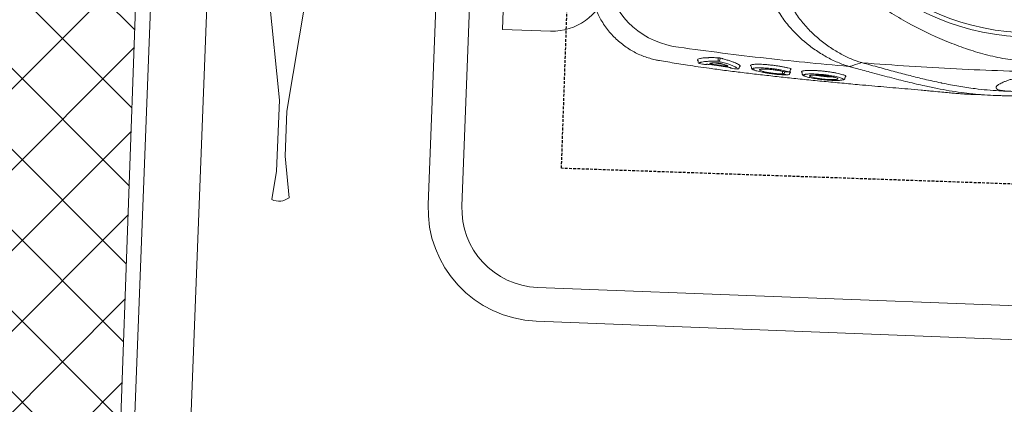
# Model space of a CAD drawing. Header units: millimetres. Extents: x 256680 to 410391, y -77299 to -22623.
# Tile 46 of 241: x 298855 to 299293, y -26628 to -26457. Entities that reach past the tile are written whole.
import ezdxf

# ---------------------------------------------------------------- set-up
doc = ezdxf.new("R2010")
doc.units = ezdxf.units.MM
doc.header["$LTSCALE"] = 2.5
doc.linetypes.add('11aa1PB-bd$0$11aa1PB-af$0$TRATTEGGIATA', pattern=[0.75, 0.5, -0.25])
for name, color, linetype, lineweight in [('CKD Equipments', 252, 'Continuous', 0), ('ELEVATION 1', 143, 'Continuous', 18), ('EQUIPMENT', 210, 'Continuous', 0), ('FURNITURES', 30, 'Continuous', 15), ('HATCH LIGHT', 250, 'Continuous', 0), ('K Equipment', 30, 'Continuous', 9), ('WALL', 132, 'Continuous', 25)]:
    doc.layers.add(name, color=color, linetype=linetype, lineweight=lineweight)
doc.layers.add('FAINTEQUIP', color=253, linetype='Continuous')

# ---------------------------------------------------------------- blocks, each defined once
blk = doc.blocks.new('awreg')
at = {"layer": 'K Equipment'}
for p, q in [((60947.98, 14506.41, -7.42), (61007.42, 14498.14, -7.42)), ((61038.98, 14498.13, -7.42), (61007.42, 14498.14, -7.42)), ((61038.98, 14498.13, -7.42), (61051.76, 14499.75, -7.42)), ((60947.98, 14486.41, -7.42), (61012.25, 14494.67, -7.42)), ((61032.24, 14494.67, -7.42), (61012.25, 14494.67, -7.42)), ((61032.24, 14494.67, -7.42), (61050.63, 14492.12, -7.42)), ((60701.19, 14430.21, -7.42), (61051.19, 14430.24, -7.42)), ((60701.19, 14415.21, -7.42), (61051.19, 14415.24, -7.42)), ((61086.19, 14380.24, -7.42), (61086.22, 13980.24, -7.42)), ((61101.19, 14380.24, -7.42), (61101.22, 13980.24, -7.42))]:
    blk.add_line(p, q, dxfattribs=at)
for centre, radius, start, end in [((61044.83, 14496.91, -7.42), 7.49, 320.4232, 22.6211), ((61051.19, 14380.24, -7.42), 50, 0.004, 90.004), ((61051.19, 14380.24, -7.42), 35, 0.004, 90.004)]:
    blk.add_arc(centre, radius, start, end, dxfattribs=at)
blk = doc.blocks.new('G$C62143A14')
at = {"linetype": 'Continuous', "lineweight": 0}
for p, q in [((49.55, 386.51), (49, 381.81)), ((49.57, 386.5), (49.57, 386.51)), ((48.88, 368.7), (48.87, 368.69)), ((49.39, 369.29), (49.5, 369.31)), ((50.37, 369.67), (50.78, 369.47)), ((49.44, 362.37), (48.95, 357.79)), ((50.85, 360.49), (51.48, 360.49)), ((51.33, 359.64), (50.86, 359.63)), ((47.71, 350.93), (47.62, 350.94)), ((47.68, 350.93), (48.05, 350.9)), ((48.57, 345.63), (48.03, 345.57)), ((45.34, 329.13), (45.33, 329.04)), ((45.95, 328.38), (46.32, 328.34)), ((46.82, 328.73), (46.75, 328.33)), ((46.79, 328.96), (46.78, 328.89)), ((47.41, 328.22), (47.77, 328.17)), ((46.65, 322.92), (46.12, 322.87)), ((44.97, 303.8), (45.36, 303.77)), ((45.65, 303.41), (45.51, 303.55)), ((45.8, 303.47), (45.65, 303.41)), ((49.57, 299.48), (50.21, 302.26))]:
    blk.add_line(p, q, dxfattribs=at)
at = {"linetype": 'Continuous', "lineweight": 0, "flags": 128}
for points in [[(50.36, 301.27), (50.36, 301.27), (50.36, 301.27)], [(51.87, 297.29), (51.12, 299.29), (50.37, 301.26)]]:
    blk.add_lwpolyline(points, dxfattribs=at)
at = {"linetype": 'Continuous', "lineweight": 0}
for radius in [106.93, 105]:
    blk.add_circle((173.18, 226), radius, dxfattribs=at)
for centre, radius, start, end in [((93.4, 375.11), 37.74, 101.688, 171.5562), ((49.57, 368.62), 0.7, 105.1816, 173.5015), ((49.57, 368.62), 0.695, 105.2693, 173.8356), ((49.23, 365.55), 0.7, 173.3804, 218.7703), ((50.81, 359.83), 0.662, 86.742, 152.268), ((50.9, 360.34), 0.71, 196.8739, 266.2326), ((51.31, 359.28), 0.355, 16.969, 86.1806), ((51.49, 360.82), 0.331, 266.795, 332.1856), ((48.04, 354.42), 0.696, 128.4109, 174.5774), ((47.76, 351.62), 0.697, 174.0499, 258.4519), ((46.03, 329.07), 0.7, 182.9235, 263.468), ((46.34, 331.01), 0.662, 90.4906, 162.5797), ((46.36, 331.4), 0.685, 195.9711, 268.143), ((47.48, 328.91), 0.7, 181.8037, 263.5226)]:
    blk.add_arc(centre, radius, start, end, dxfattribs=at)
for points, knots in [([(79.19, 418.13), (79.18, 418.13), (78.27, 417.99), (76.52, 417.53), (73.94, 416.74), (71.43, 415.74), (68.99, 414.57), (66.56, 413.17), (64.18, 411.55), (61.88, 409.7), (59.76, 407.69), (57.83, 405.55), (56.09, 403.3), (54.54, 400.95), (53.19, 398.52), (52.04, 396.03), (51.09, 393.49), (50.34, 390.91), (49.81, 388.58), (49.62, 387.11), (49.54, 386.51)], [0, 0, 0, 0, 0.001134, 0.05921, 0.117416, 0.175724, 0.234114, 0.292568, 0.357035, 0.420781, 0.483687, 0.545808, 0.607185, 0.667848, 0.727816, 0.787098, 0.845698, 0.903609, 0.960817, 1, 1, 1, 1]), ([(48.93, 381.81), (48.6, 379.21), (47.9, 373.59), (47.04, 365.37), (46.3, 357.46), (45.69, 350.42), (45.11, 343.22), (44.57, 335.88), (44.05, 328.44), (43.55, 320.81), (43.08, 313.03), (42.64, 305.12), (42.26, 298.03), (41.95, 291.8), (41.68, 286.4), (41.42, 281.01), (41.15, 275.42), (40.92, 270.71), (40.72, 266.92), (40.56, 263.77), (40.38, 260.45), (40.21, 257.38), (40.08, 254.83), (39.98, 252.7), (39.9, 250.79), (39.84, 248.9), (39.83, 247.83), (39.91, 243.32)], [0, 0, 0, 0, 0.063316, 0.137046, 0.187379, 0.237747, 0.288072, 0.337874, 0.387718, 0.437523, 0.488782, 0.540075, 0.591317, 0.625909, 0.660493, 0.695746, 0.730982, 0.771161, 0.791716, 0.812265, 0.841912, 0.872106, 0.896195, 0.920292, 0.944907, 0.969526, 1, 1, 1, 1]), ([(50.21, 302.26), (50.81, 315.39), (51.6, 328.49), (53.06, 348.08), (53.59, 354.61), (54.76, 367.64), (55.39, 374.15), (56.07, 380.65)], [0, 0, 0, 0, 0.5, 0.5, 0.75, 0.75, 1, 1, 1, 1]), ([(48.88, 368.7), (48.82, 368.23), (48.77, 367.77), (48.72, 367.3), (48.66, 366.75), (48.59, 366.19), (48.53, 365.63)], [0, 0, 0, 0, 0.002, 0.002, 0.002, 0.004411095, 0.004411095, 0.004411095, 0.004411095]), ([(49.6, 367.67), (49.59, 367.74), (49.53, 368), (49.39, 368.32), (49.17, 368.7), (48.97, 368.7), (48.88, 368.7)], [0, 0, 0, 0, 0.074197, 0.28708, 0.641001, 1, 1, 1, 1]), ([(50.1, 369.38), (50.05, 369.37), (49.84, 369.35), (49.64, 369.33), (49.5, 369.31)], [0, 0, 0, 0, 0.205831, 1, 1, 1, 1]), ([(50.22, 360.13), (50.21, 360.96), (50.19, 362.64), (50.06, 364.8), (49.87, 366.58), (49.69, 367.32), (49.6, 367.67)], [0, 0, 0, 0, 0.240852, 0.487107, 0.75984, 1, 1, 1, 1]), ([(50.29, 369.5), (50.29, 369.5), (50.29, 369.5), (50.29, 369.49), (50.28, 369.48), (50.23, 369.43), (50.15, 369.38), (50.1, 369.38), (50.1, 369.38)], [0, 0, 0, 0, 0.014276, 0.209132, 0.380371, 0.579352, 0.841929, 1, 1, 1, 1]), ([(50.29, 369.5), (50.3, 369.54), (50.33, 369.64), (50.35, 369.66), (50.37, 369.67)], [0, 0, 0, 0, 0.370215, 1, 1, 1, 1]), ([(50.78, 369.47), (50.91, 369.23), (51.16, 368.75), (51.45, 367.18), (51.6, 365.66), (51.7, 364.15), (51.76, 362.77), (51.78, 361.37), (51.79, 360.67)], [0, 0, 0, 0, 0.21968, 0.439192, 0.658685, 0.696773, 0.849384, 1, 1, 1, 1]), ([(48.64, 365.54), (48.66, 365.53), (48.67, 365.47), (48.69, 365.36), (48.69, 365.31), (48.69, 365.21), (48.69, 365.15), (48.69, 365.02), (48.69, 364.96), (48.68, 364.81), (48.68, 364.74), (48.66, 364.5), (48.65, 364.33), (48.63, 364.16)], [0, 0, 0, 0, 0.25, 0.25, 0.375, 0.375, 0.5, 0.5, 0.625, 0.625, 0.75, 0.75, 1, 1, 1, 1]), ([(48.84, 362.72), (48.86, 362.83), (48.87, 362.94), (48.9, 363.16), (48.92, 363.26), (48.95, 363.45), (48.97, 363.55), (49.01, 363.71), (49.02, 363.78), (49.08, 363.96), (49.11, 364.04), (49.16, 364.08), (49.17, 364.08), (49.2, 364.05), (49.21, 364.03), (49.21, 363.99)], [0, 0, 0, 0, 0.125, 0.125, 0.25, 0.25, 0.375, 0.375, 0.5, 0.5, 0.75, 0.75, 0.875, 0.875, 1, 1, 1, 1]), ([(49.21, 363.99), (49.25, 363.83), (49.29, 363.65), (49.35, 363.26), (49.38, 363.04), (49.45, 362.33), (49.49, 361.79), (49.52, 361.18)], [0, 0, 0, 0, 0.25, 0.25, 0.5, 0.5, 1, 1, 1, 1]), ([(48.01, 352.76), (48.15, 353.07), (48.49, 353.78), (49.05, 355.5), (49.64, 357.64), (50.03, 359.3), (50.22, 360.13)], [0, 0, 0, 0, 0.220226, 0.504612, 0.749666, 1, 1, 1, 1]), ([(48.27, 357.44), (48.32, 357.9), (48.37, 358.37), (48.42, 358.83), (48.56, 360.13), (48.7, 361.42), (48.84, 362.72)], [0, 0, 0, 0, 0.002, 0.002, 0.002, 0.00758254, 0.00758254, 0.00758254, 0.00758254]), ([(51.65, 359.39), (51.61, 359.21), (51.57, 359.04), (51.49, 358.69), (51.37, 358.18), (51.25, 357.69), (51.02, 356.75), (50.86, 356.15), (50.56, 355.04), (50.4, 354.53), (50.1, 353.57), (49.95, 353.14), (49.52, 351.99), (49.25, 351.42), (48.94, 350.94), (48.88, 350.86), (48.76, 350.72), (48.7, 350.66), (48.53, 350.54), (48.43, 350.5), (48.33, 350.52)], [0, 0, 0, 0, 0.03125, 0.03125, 0.0625, 0.125, 0.125, 0.25, 0.25, 0.375, 0.375, 0.5, 0.5, 0.75, 0.75, 0.8125, 0.8125, 0.875, 0.875, 1, 1, 1, 1]), ([(49.3, 359.08), (49.22, 358.75), (49.13, 358.45), (48.97, 357.88), (48.89, 357.61), (48.66, 356.87), (48.5, 356.46), (48.36, 356.13)], [0, 0, 0, 0, 0.25, 0.25, 0.5, 0.5, 1, 1, 1, 1]), ([(49.52, 361.18), (49.52, 361.11), (49.52, 361.04), (49.52, 360.88), (49.52, 360.79), (49.51, 360.61), (49.5, 360.52), (49.49, 360.32), (49.48, 360.23), (49.46, 360.03), (49.45, 359.93), (49.42, 359.74), (49.41, 359.64), (49.38, 359.46), (49.36, 359.38), (49.33, 359.22), (49.31, 359.14), (49.3, 359.08)], [0, 0, 0, 0, 0.125, 0.125, 0.25, 0.25, 0.375, 0.375, 0.5, 0.5, 0.625, 0.625, 0.75, 0.75, 0.875, 0.875, 1, 1, 1, 1]), ([(51.79, 360.67), (51.79, 360.58), (51.79, 360.47), (51.77, 360.25), (51.76, 360.14), (51.74, 359.91), (51.72, 359.79), (51.69, 359.58), (51.67, 359.48), (51.65, 359.39)], [0, 0, 0, 0, 0.25, 0.25, 0.5, 0.5, 0.75, 0.75, 1, 1, 1, 1]), ([(47.76, 355.99), (47.74, 355.82), (47.72, 355.65), (47.69, 355.41), (47.68, 355.33), (47.65, 355.19), (47.64, 355.12), (47.61, 354.99), (47.6, 354.93), (47.57, 354.82), (47.56, 354.77), (47.52, 354.65), (47.5, 354.6), (47.48, 354.58)], [0, 0, 0, 0, 0.25, 0.25, 0.375, 0.375, 0.5, 0.5, 0.625, 0.625, 0.75, 0.75, 1, 1, 1, 1]), ([(48.36, 356.13), (48.33, 356.05), (48.29, 356.03), (48.26, 356.07), (48.25, 356.1), (48.23, 356.17), (48.22, 356.23), (48.22, 356.36), (48.21, 356.43), (48.21, 356.6), (48.22, 356.69), (48.22, 356.89), (48.23, 357), (48.25, 357.22), (48.26, 357.33), (48.27, 357.44)], [0, 0, 0, 0, 0.25, 0.25, 0.375, 0.375, 0.5, 0.5, 0.625, 0.625, 0.75, 0.75, 0.875, 0.875, 1, 1, 1, 1]), ([(47.35, 354.48), (47.3, 354.02), (47.25, 353.55), (47.21, 353.09), (47.16, 352.63), (47.11, 352.16), (47.07, 351.7)], [0, 0, 0, 0, 0.002, 0.002, 0.002, 0.003999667, 0.003999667, 0.003999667, 0.003999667]), ([(47.07, 351.7), (47.19, 351.73), (47.44, 351.79), (47.76, 352.19), (47.97, 352.67), (48.01, 352.76)], [0, 0, 0, 0, 0.4433, 0.896253, 1, 1, 1, 1]), ([(48.05, 350.9), (48.08, 350.89), (48.15, 350.88), (48.22, 350.82), (48.27, 350.76), (48.29, 350.71), (48.29, 350.69), (48.29, 350.69), (48.29, 350.69)], [0, 0, 0, 0, 0.175463, 0.400939, 0.589495, 0.747071, 0.890518, 1, 1, 1, 1]), ([(48.33, 350.52), (48.33, 350.53), (48.31, 350.55), (48.29, 350.61), (48.29, 350.69), (48.29, 350.69)], [0, 0, 0, 0, 0.3650586, 0.9797373, 1, 1, 1, 1]), ([(48.57, 345.63), (48.57, 345.63), (48.63, 345.76), (48.69, 345.8), (48.74, 345.83)], [0, 0, 0, 0, 0.031421, 1, 1, 1, 1]), ([(48.74, 345.83), (48.76, 345.86), (48.87, 345.99), (49, 345.97), (49.09, 345.79), (49.13, 345.73)], [0, 0, 0, 0, 0.160118, 0.714475, 1, 1, 1, 1]), ([(47.01, 344.4), (46.98, 344.33), (46.88, 344.11), (46.69, 343.49), (46.46, 342.54), (46.24, 341.39), (46.03, 340.08), (45.84, 338.67), (45.67, 337.16), (45.53, 335.62), (45.42, 334.09), (45.34, 332.62), (45.3, 331.25), (45.3, 330.07), (45.32, 329.43), (45.34, 329.13)], [0, 0, 0, 0, 0.034967, 0.11668, 0.198521, 0.28284, 0.363401, 0.446271, 0.52675, 0.609595, 0.689692, 0.772207, 0.85087, 0.93183, 1, 1, 1, 1]), ([(45.71, 331.21), (45.69, 331.75), (45.67, 332.78), (45.76, 334.81), (45.94, 336.87), (46.19, 338.84), (46.49, 340.42), (46.71, 341.33), (46.82, 341.49), (46.83, 341.5)], [0, 0, 0, 0, 0.170858, 0.332147, 0.492014, 0.656195, 0.819988, 0.986588, 1, 1, 1, 1]), ([(47.35, 341.5), (47.4, 341.27), (47.51, 340.77), (47.56, 339.28), (47.52, 337.42), (47.37, 335.36), (47.13, 333.35), (46.9, 331.99), (46.76, 331.38), (46.73, 331.23)], [0, 0, 0, 0, 0.140566, 0.301933, 0.463305, 0.622013, 0.785773, 0.94855, 1, 1, 1, 1]), ([(46.79, 328.96), (46.87, 329.3), (47.03, 330), (47.26, 331.25), (47.48, 332.65), (47.66, 334.12), (47.82, 335.66), (47.94, 337.19), (48.02, 338.69), (48.07, 340.09), (48.07, 341.38), (48.03, 342.5), (47.95, 343.44), (47.87, 344.05), (47.8, 344.27), (47.79, 344.33)], [0, 0, 0, 0, 0.081121, 0.164592, 0.245691, 0.329206, 0.409093, 0.49132, 0.570813, 0.652715, 0.73066, 0.81084, 0.889237, 0.969944, 1, 1, 1, 1]), ([(46.83, 341.5), (46.92, 341.67), (47.11, 342.02), (47.29, 341.92), (47.35, 341.55), (47.35, 341.5)], [0, 0, 0, 0, 0.4462454, 0.9349282, 1, 1, 1, 1]), ([(48.03, 345.57), (47.98, 345.55), (47.79, 345.55), (47.54, 345.37), (47.32, 345.13), (47.17, 344.9), (47.09, 344.69), (47.01, 344.4)], [0, 0, 0, 0, 0.085263, 0.298133, 0.53129, 0.85157, 1, 1, 1, 1]), ([(47.79, 344.33), (47.76, 344.44), (47.68, 344.73), (47.54, 344.94), (47.34, 344.96), (47.17, 344.77), (47.05, 344.49), (47.01, 344.4)], [0, 0, 0, 0, 0.142974, 0.381895, 0.621008, 0.867279, 1, 1, 1, 1]), ([(49.13, 345.73), (49.16, 345.68), (49.25, 345.55), (49.38, 345.02), (49.51, 344.18), (49.59, 343.09), (49.63, 341.8), (49.62, 340.35), (49.57, 338.78), (49.47, 337.13), (49.34, 335.45), (49.17, 333.78), (48.96, 332.16), (48.73, 330.64), (48.47, 329.22), (48.28, 328.43), (48.19, 328.03)], [0, 0, 0, 0, 0.036944, 0.111064, 0.185167, 0.25898, 0.332797, 0.405887, 0.478972, 0.551758, 0.624553, 0.69822, 0.771885, 0.845998, 0.920119, 1, 1, 1, 1]), ([(50.2, 302.21), (50.41, 303.06), (50.64, 303.91), (51.18, 305.63), (51.48, 306.49), (52.46, 309.06), (53.22, 310.78), (54.96, 314.19), (55.94, 315.9), (57.56, 318.43), (58.13, 319.28), (59.03, 320.54), (59.34, 320.96), (59.96, 321.8), (60.29, 322.21), (61.93, 324.29), (63.33, 325.9), (66.37, 329.01), (68, 330.49), (70.64, 332.59), (71.56, 333.27), (73.48, 334.56), (74.47, 335.17), (76.51, 336.3), (77.56, 336.82), (79.2, 337.51), (79.75, 337.73), (80.6, 338.03), (80.88, 338.13), (81.46, 338.31), (81.75, 338.4), (82.04, 338.48)], [0, 0, 0, 0, 0.0625, 0.0625, 0.125, 0.125, 0.25, 0.25, 0.375, 0.375, 0.4375, 0.4375, 0.46875, 0.46875, 0.5, 0.5, 0.625, 0.625, 0.75, 0.75, 0.8125, 0.8125, 0.875, 0.875, 0.9375, 0.9375, 0.96875, 0.96875, 0.984375, 0.984375, 1, 1, 1, 1]), ([(45.34, 329.13), (45.4, 329.49), (45.46, 329.84), (45.52, 330.2), (45.58, 330.54), (45.64, 330.87), (45.71, 331.21)], [0, 0, 0, 0, 0.002000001, 0.002000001, 0.002000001, 0.003901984, 0.003901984, 0.003901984, 0.003901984]), ([(46.32, 328.34), (46.36, 328.33), (46.44, 328.31), (46.52, 328.25), (46.56, 328.19), (46.57, 328.18), (46.57, 328.17), (46.57, 328.17), (46.57, 328.16)], [0, 0, 0, 0, 0.254985, 0.463826, 0.637296, 0.783337, 0.926867, 1, 1, 1, 1]), ([(46.33, 331.68), (46.41, 331.68), (46.49, 331.68), (46.57, 331.68), (46.69, 331.69), (46.81, 331.69), (46.83, 331.69)], [0.0007933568, 0.0007933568, 0.0007933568, 0.0007933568, 0.0011395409, 0.0011395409, 0.0011395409, 0.0016472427, 0.0016472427, 0.0016472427, 0.0016472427]), ([(46.74, 330.72), (46.69, 330.72), (46.56, 330.72), (46.42, 330.72), (46.34, 330.72)], [0, 0, 0, 0, 0.397181, 1, 1, 1, 1]), ([(46.75, 328.33), (46.73, 328.23), (46.71, 328.14), (46.67, 328.01), (46.66, 327.97), (46.63, 327.96), (46.62, 327.96), (46.61, 327.98), (46.6, 327.99), (46.59, 328.04), (46.58, 328.07), (46.58, 328.14), (46.58, 328.15), (46.57, 328.16)], [0, 0, 0, 0, 0.25, 0.25, 0.5, 0.5, 0.625, 0.625, 0.75, 0.75, 0.875, 0.875, 1, 1, 1, 1]), ([(46.73, 331.23), (46.74, 330.87), (46.75, 330.51), (46.76, 330.15), (46.77, 329.75), (46.78, 329.36), (46.79, 328.96)], [0, 0, 0, 0, 0.002000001, 0.002000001, 0.002000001, 0.004171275, 0.004171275, 0.004171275, 0.004171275]), ([(81.91, 331.3), (81.36, 331.14), (80.83, 330.96), (79.77, 330.57), (79.26, 330.35), (77.73, 329.68), (76.75, 329.18), (75.33, 328.37), (74.86, 328.09), (73.94, 327.5), (73.48, 327.2), (72.15, 326.27), (71.29, 325.63), (68.84, 323.63), (67.32, 322.21), (64.5, 319.27), (63.18, 317.74), (60.74, 314.58), (59.62, 312.99), (57.58, 309.77), (56.66, 308.15), (55.43, 305.71), (55.04, 304.9), (54.31, 303.27), (53.97, 302.45), (53.04, 300), (52.53, 298.38), (52.13, 296.78)], [0, 0, 0, 0, 0.03125, 0.03125, 0.0625, 0.0625, 0.125, 0.125, 0.15625, 0.15625, 0.1875, 0.1875, 0.25, 0.25, 0.375, 0.375, 0.5, 0.5, 0.625, 0.625, 0.75, 0.75, 0.8125, 0.8125, 0.875, 0.875, 1, 1, 1, 1]), ([(47.77, 328.17), (47.78, 328.17), (47.82, 328.17), (47.9, 328.14), (47.97, 328.08), (48.01, 328.02), (48.01, 328), (48.01, 327.99), (48.01, 327.99)], [0, 0, 0, 0, 0.005493, 0.289143, 0.515025, 0.705708, 0.87243, 1, 1, 1, 1]), ([(48.19, 328.03), (48.18, 327.98), (48.15, 327.87), (48.1, 327.78), (48.05, 327.81), (48.02, 327.89), (48.01, 327.98), (48.01, 327.99)], [0, 0, 0, 0, 0.170931, 0.43557, 0.700344, 0.964272, 1, 1, 1, 1]), ([(45.11, 321.69), (45.09, 321.64), (45, 321.45), (44.84, 320.86), (44.63, 319.96), (44.44, 318.85), (44.25, 317.58), (44.09, 316.19), (43.95, 314.73), (43.84, 313.22), (43.76, 311.73), (43.71, 310.29), (43.69, 308.94), (43.71, 307.72), (43.77, 306.65), (43.85, 305.81), (43.93, 305.27), (43.99, 305.12), (44, 305.09)], [0, 0, 0, 0, 0.023226, 0.092931, 0.162639, 0.232676, 0.302714, 0.372201, 0.441684, 0.510683, 0.579678, 0.648044, 0.716408, 0.784299, 0.852186, 0.919822, 0.987451, 1, 1, 1, 1]), ([(44.77, 305.11), (44.81, 305.22), (44.93, 305.5), (45.13, 306.21), (45.35, 307.2), (45.55, 308.37), (45.74, 309.69), (45.91, 311.11), (46.04, 312.6), (46.14, 314.11), (46.21, 315.58), (46.24, 316.99), (46.22, 318.29), (46.18, 319.46), (46.1, 320.44), (46, 321.18), (45.92, 321.48), (45.89, 321.6)], [0, 0, 0, 0, 0.045419, 0.115839, 0.186799, 0.257754, 0.32863, 0.399501, 0.469663, 0.539816, 0.608957, 0.678085, 0.746838, 0.815591, 0.884388, 0.95319, 1, 1, 1, 1]), ([(45.03, 319.21), (45.08, 319.31), (45.23, 319.62), (45.41, 319.65), (45.5, 319.28), (45.51, 319.2)], [0, 0, 0, 0, 0.294516, 0.862877, 1, 1, 1, 1]), ([(46.12, 322.87), (46.08, 322.84), (45.89, 322.85), (45.64, 322.67), (45.42, 322.43), (45.27, 322.2), (45.19, 321.99), (45.11, 321.69)], [0, 0, 0, 0, 0.0760045, 0.2920195, 0.5221541, 0.8303026, 1, 1, 1, 1]), ([(45.89, 321.6), (45.87, 321.66), (45.81, 321.92), (45.67, 322.18), (45.47, 322.26), (45.28, 322.08), (45.16, 321.8), (45.11, 321.69)], [0, 0, 0, 0, 0.074975, 0.308763, 0.600633, 0.840221, 1, 1, 1, 1]), ([(47.15, 323.14), (47.22, 323.01), (47.36, 322.78), (47.52, 322.03), (47.64, 321.1), (47.73, 319.94), (47.78, 318.6), (47.78, 317.11), (47.75, 315.53), (47.67, 313.89), (47.55, 312.24), (47.4, 310.61), (47.22, 309.05), (47.01, 307.61), (46.77, 306.32), (46.53, 305.23), (46.28, 304.37), (46.03, 303.74), (45.88, 303.56), (45.8, 303.47)], [0, 0, 0, 0, 0.066966, 0.12566, 0.184351, 0.242449, 0.30055, 0.358196, 0.415842, 0.473121, 0.530398, 0.588231, 0.646066, 0.704525, 0.762985, 0.822038, 0.881088, 0.940546, 1, 1, 1, 1]), ([(46.65, 322.92), (46.66, 322.94), (46.72, 323.08), (46.78, 323.12), (46.83, 323.14)], [0, 0, 0, 0, 0.269637, 1, 1, 1, 1]), ([(46.83, 323.14), (46.86, 323.17), (46.97, 323.31), (47.07, 323.21), (47.15, 323.14)], [0, 0, 0, 0, 0.258674, 1, 1, 1, 1]), ([(44.19, 307.56), (44.18, 307.58), (44.1, 307.78), (44.03, 308.8), (43.99, 310.49), (44.06, 312.55), (44.21, 314.67), (44.44, 316.66), (44.72, 318.23), (44.92, 319.03), (45.02, 319.2), (45.03, 319.21)], [0, 0, 0, 0, 0.015121, 0.155418, 0.294804, 0.433435, 0.572075, 0.71203, 0.853105, 0.994782, 1, 1, 1, 1]), ([(45.51, 319.2), (45.57, 319.04), (45.69, 318.64), (45.79, 317.29), (45.81, 315.44), (45.72, 313.35), (45.53, 311.24), (45.28, 309.37), (44.99, 307.95), (44.8, 307.52), (44.72, 307.33)], [0, 0, 0, 0, 0.0984, 0.230543, 0.361452, 0.492139, 0.623641, 0.756097, 0.8899, 1, 1, 1, 1]), ([(45.26, 309.38), (45.24, 309.62), (45.2, 310.29), (45.23, 311.82), (45.32, 313.71), (45.49, 315.53), (45.65, 316.8), (45.75, 317.23), (45.77, 317.32)], [0, 0, 0, 0, 0.1171914, 0.3236173, 0.5316923, 0.7421657, 0.9517971, 1, 1, 1, 1]), ([(44.47, 307), (44.44, 307.01), (44.33, 307.03), (44.25, 307.33), (44.19, 307.56)], [0, 0, 0, 0, 0.26459, 1, 1, 1, 1]), ([(44.72, 307.33), (44.7, 307.27), (44.61, 307.01), (44.53, 307.01), (44.47, 307)], [0, 0, 0, 0, 0.212645, 1, 1, 1, 1]), ([(44, 305.09), (44.04, 304.8), (44.09, 304.57), (44.21, 304.32), (44.42, 304.02), (44.64, 303.9), (44.97, 303.8)], [0, 0, 0, 0, 0.150992, 0.540293, 0.796534, 1, 1, 1, 1]), ([(44, 305.09), (44.04, 304.95), (44.14, 304.63), (44.26, 304.57), (44.32, 304.54)], [0, 0, 0, 0, 0.453626, 1, 1, 1, 1]), ([(44.32, 304.54), (44.44, 304.58), (44.58, 304.62), (44.74, 305.04), (44.77, 305.11)], [0, 0, 0, 0, 0.8365957, 1, 1, 1, 1]), ([(45.51, 303.55), (45.47, 303.56), (45.41, 303.59), (45.37, 303.74), (45.36, 303.77)], [0, 0, 0, 0, 0.735294, 1, 1, 1, 1]), ([(50.2, 302.21), (50.19, 302.14), (50.18, 302.06), (50.17, 301.89), (50.18, 301.81), (50.21, 301.64), (50.23, 301.56), (50.28, 301.41), (50.32, 301.34), (50.36, 301.27)], [0, 0, 0, 0, 0.25, 0.25, 0.5, 0.5, 0.75, 0.75, 1, 1, 1, 1]), ([(50.2, 302.21), (50.2, 302.22), (50.2, 302.22), (50.21, 302.23), (50.21, 302.24), (50.21, 302.25), (50.21, 302.26)], [0, 0, 0, 0, 0.00003361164, 0.00003361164, 0.00003361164, 0.00009841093, 0.00009841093, 0.00009841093, 0.00009841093]), ([(45.6, 147.31), (45.02, 149.63), (44.08, 153.42), (43.14, 158.58), (42.52, 162.49), (42.07, 166.08), (41.78, 169.32), (41.57, 172.51), (41.43, 175.54), (41.32, 178.54), (41.24, 181.43), (41.18, 184.13), (41.11, 187.04), (41.05, 190.57), (40.96, 194.84), (40.86, 199.86), (40.72, 205.12), (40.58, 210.4), (40.42, 215.41), (40.27, 220), (40.12, 224.07), (39.98, 227.69), (39.87, 230.87), (39.8, 233.7), (39.73, 239.01), (39.98, 246.66), (40.84, 255.43), (41.86, 262.6), (42.9, 268.77), (44.25, 275.81), (46, 283.98), (47.78, 291.81), (49.04, 297.24), (49.57, 299.48)], [0, 0, 0, 0, 0.0593635, 0.0971043, 0.1348438, 0.1667324, 0.198607, 0.2201848, 0.2417788, 0.2633349, 0.278122, 0.2929063, 0.3080418, 0.3231723, 0.3441056, 0.3655953, 0.3864814, 0.4080077, 0.4295299, 0.4486306, 0.4683357, 0.4884205, 0.5086324, 0.5289688, 0.5492243, 0.6333183, 0.7152132, 0.756242, 0.7972696, 0.8516973, 0.906117, 0.9611972, 1, 1, 1, 1]), ([(52.02, 296.33), (51.42, 293.79), (50.23, 288.7), (48.59, 281.61), (47.1, 274.85), (45.67, 268), (44.9, 263.56), (44.47, 261.16)], [0, 0, 0, 0, 0.192621, 0.385484, 0.57846, 0.771235, 1, 1, 1, 1]), ([(55.29, 128.94), (54.17, 142.82), (53.27, 156.72), (51.87, 184.59), (51.39, 198.55), (50.98, 219.52), (50.9, 226.52), (50.84, 240.51), (50.86, 247.5), (51.08, 268.46), (51.45, 282.4), (52.02, 296.33)], [0, 0, 0, 0, 0.25, 0.25, 0.5, 0.5, 0.625, 0.625, 0.75, 0.75, 1, 1, 1, 1]), ([(81.21, 156.98), (79.47, 159.59), (77.81, 162.21), (74.65, 167.51), (73.14, 170.18), (70.29, 175.58), (68.94, 178.31), (66.39, 183.83), (65.2, 186.62), (62.96, 192.26), (61.93, 195.1), (60.52, 199.39), (60.07, 200.83), (59.22, 203.72), (58.82, 205.17), (58.08, 208.1), (57.73, 209.57), (57.1, 212.54), (56.82, 214.04), (56.34, 217.05), (56.15, 218.57), (55.94, 220.88), (55.88, 221.66), (55.82, 222.82), (55.8, 223.21), (55.78, 224), (55.77, 224.39), (55.75, 226.36), (55.8, 227.92), (56.02, 230.99), (56.19, 232.52), (56.6, 235.54), (56.85, 237.04), (57.42, 240.02), (57.73, 241.5), (58.42, 244.43), (58.79, 245.89), (59.57, 248.78), (59.98, 250.22), (61.29, 254.51), (62.26, 257.35), (65.39, 265.8), (67.81, 271.36), (71.95, 279.63), (73.4, 282.35), (76.46, 287.74), (78.07, 290.4), (79.75, 293.03)], [0, 0, 0, 0, 0.0625, 0.0625, 0.125, 0.125, 0.1875, 0.1875, 0.25, 0.25, 0.3125, 0.3125, 0.34375, 0.34375, 0.375, 0.375, 0.40625, 0.40625, 0.4375, 0.4375, 0.46875, 0.46875, 0.484375, 0.484375, 0.492187, 0.492187, 0.5, 0.5, 0.53125, 0.53125, 0.5625, 0.5625, 0.59375, 0.59375, 0.625, 0.625, 0.65625, 0.65625, 0.6875, 0.6875, 0.75, 0.75, 0.875, 0.875, 0.9375, 0.9375, 1, 1, 1, 1]), ([(44.47, 261.16), (44.44, 260.98), (43.93, 258.18), (43.23, 253.09), (42.27, 244.62), (41.92, 237.77), (41.88, 232.66), (41.9, 230.93), (41.91, 230.14)], [0, 0, 0, 0, 0.016162, 0.250764, 0.485322, 0.836539, 0.925214, 1, 1, 1, 1]), ([(42.51, 207.1), (42.47, 208.53), (42.43, 209.94), (42.38, 211.68), (42.37, 212.02), (42.35, 212.71), (42.34, 213.05), (42.31, 214.05), (42.29, 214.71), (42.25, 215.99), (42.23, 216.62), (42.2, 217.54), (42.19, 217.85), (42.17, 218.45), (42.16, 218.74), (42.12, 220.18), (42.08, 221.26), (42.04, 222.76), (42.02, 223.24), (41.99, 224.18), (41.98, 224.63), (41.95, 225.92), (41.93, 226.71), (41.91, 228.15), (41.9, 228.82), (41.9, 229.73), (41.9, 230.03), (41.91, 230.59), (41.91, 230.86), (41.94, 232.14), (41.98, 232.98), (42.12, 234.36), (42.22, 234.91), (42.39, 235.55), (42.46, 235.73), (42.56, 235.96), (42.6, 236.03), (42.68, 236.16), (42.72, 236.22), (42.93, 236.46), (43.12, 236.55), (43.54, 236.51), (43.78, 236.38), (44.29, 235.92), (44.57, 235.59), (45.17, 234.68), (45.49, 234.11), (45.93, 233.22), (46.01, 233.03), (46.19, 232.64), (46.28, 232.43), (46.55, 231.79), (46.73, 231.32), (47.11, 230.3), (47.3, 229.74), (47.69, 228.53), (47.89, 227.87), (48.28, 226.45), (48.47, 225.69), (48.86, 224.02), (49.05, 223.12), (49.33, 221.64), (49.42, 221.13), (49.59, 220.08), (49.68, 219.53), (49.84, 218.41), (49.92, 217.83), (50.04, 216.92), (50.07, 216.61), (50.15, 215.99), (50.18, 215.67), (50.35, 214.08), (50.46, 212.76), (50.59, 210.72), (50.63, 210.02), (50.68, 208.96), (50.7, 208.61), (50.72, 207.9), (50.73, 207.54), (50.76, 206.48), (50.77, 205.78), (50.78, 204.72), (50.78, 204.37), (50.78, 203.67), (50.77, 203.32), (50.75, 201.59), (50.71, 200.26), (50.62, 198.67), (50.6, 198.36), (50.56, 197.73), (50.54, 197.42), (50.47, 196.51), (50.42, 195.92), (50.26, 194.23), (50.14, 193.18), (49.94, 191.7), (49.87, 191.23), (49.73, 190.31), (49.65, 189.88), (49.43, 188.62), (49.27, 187.85), (48.95, 186.43), (48.79, 185.78), (48.55, 184.87), (48.46, 184.58), (48.3, 184.02), (48.22, 183.75), (47.82, 182.47), (47.5, 181.62), (46.89, 180.21), (46.6, 179.63), (46.18, 178.94), (46.04, 178.74), (45.78, 178.39), (45.65, 178.25), (45.28, 177.9), (45.05, 177.77), (44.63, 177.73), (44.44, 177.82), (44.09, 178.2), (43.94, 178.5), (43.73, 179.13), (43.66, 179.37), (43.57, 179.79), (43.54, 179.94), (43.48, 180.25), (43.46, 180.41), (43.32, 181.28), (43.24, 182.12), (43.14, 183.4), (43.12, 183.66), (43.09, 184.22), (43.07, 184.52), (43.03, 185.44), (43, 186.1), (42.95, 187.54), (42.93, 188.32), (42.89, 189.61), (42.88, 190.05), (42.86, 190.98), (42.85, 191.47), (42.82, 192.99), (42.79, 194.06), (42.76, 195.79), (42.75, 196.38), (42.73, 197.3), (42.72, 197.62), (42.71, 198.25), (42.7, 198.57), (42.67, 200.18), (42.64, 201.5), (42.6, 203.56), (42.58, 204.26), (42.54, 205.68), (42.53, 206.39), (42.51, 207.1)], [0, 0, 0, 0, 0.015625, 0.015625, 0.019531, 0.019531, 0.023438, 0.023438, 0.03125, 0.03125, 0.039063, 0.039063, 0.042969, 0.042969, 0.046875, 0.046875, 0.0625, 0.0625, 0.070313, 0.070313, 0.078125, 0.078125, 0.09375, 0.09375, 0.109375, 0.109375, 0.117188, 0.117188, 0.125, 0.125, 0.15625, 0.15625, 0.1875, 0.1875, 0.203125, 0.203125, 0.210938, 0.210938, 0.21875, 0.21875, 0.25, 0.25, 0.28125, 0.28125, 0.3125, 0.3125, 0.34375, 0.34375, 0.351563, 0.351563, 0.359375, 0.359375, 0.375, 0.375, 0.390625, 0.390625, 0.40625, 0.40625, 0.421875, 0.421875, 0.4375, 0.4375, 0.445313, 0.445313, 0.453125, 0.453125, 0.460938, 0.460938, 0.464844, 0.464844, 0.46875, 0.46875, 0.484375, 0.484375, 0.492188, 0.492188, 0.496094, 0.496094, 0.5, 0.5, 0.507813, 0.507813, 0.511719, 0.511719, 0.515625, 0.515625, 0.53125, 0.53125, 0.535156, 0.535156, 0.539063, 0.539063, 0.546875, 0.546875, 0.5625, 0.5625, 0.570313, 0.570313, 0.578125, 0.578125, 0.59375, 0.59375, 0.609375, 0.609375, 0.617188, 0.617188, 0.625, 0.625, 0.65625, 0.65625, 0.6875, 0.6875, 0.703125, 0.703125, 0.71875, 0.71875, 0.75, 0.75, 0.78125, 0.78125, 0.8125, 0.8125, 0.828125, 0.828125, 0.835938, 0.835938, 0.84375, 0.84375, 0.875, 0.875, 0.882812, 0.882812, 0.890625, 0.890625, 0.90625, 0.90625, 0.921875, 0.921875, 0.929687, 0.929687, 0.9375, 0.9375, 0.953125, 0.953125, 0.960937, 0.960937, 0.964844, 0.964844, 0.96875, 0.96875, 0.984375, 0.984375, 0.992187, 0.992187, 1, 1, 1, 1])]:
    blk.add_open_spline(points, degree=3, knots=knots, dxfattribs=at)
for points in [[(48.63, 364.16), (48.33, 361.44), (48.04, 358.72), (47.76, 355.99)], [(48.53, 365.63), (48.57, 365.61), (48.61, 365.59), (48.64, 365.54)], [(47.48, 354.58), (47.43, 354.53), (47.39, 354.5), (47.35, 354.48)], [(50.36, 301.27), (50.36, 301.27), (50.36, 301.27), (50.37, 301.26)], [(51.87, 297.29), (52.01, 297.13), (52.1, 296.95), (52.13, 296.78)], [(52.13, 296.78), (52.09, 296.63), (52.06, 296.48), (52.02, 296.33)]]:
    blk.add_open_spline(points, degree=3, dxfattribs=at)
at = {"layer": 'EQUIPMENT'}
blk.add_lwpolyline([(255.93, 413.33, 0.294125), (270.5, 436.14), (270.42, 457.48), (60.67, 456.7), (60.75, 435.36, 0.340822), (79.49, 411.25)], format="xyb", dxfattribs=at)
blk.add_lwpolyline([(255.93, 413.33, 0.294125), (270.5, 436.14), (270.42, 457.48), (60.67, 456.7), (60.75, 435.36, 0.340822), (79.49, 411.25)], format="xyb", dxfattribs=at)
blk.add_lwpolyline([(255.93, 413.33, 0.294125), (270.5, 436.14), (270.42, 457.48), (60.67, 456.7), (60.75, 435.36, 0.340822), (79.49, 411.25)], format="xyb", dxfattribs=at)
blk.add_lwpolyline([(255.93, 413.33, 0.294125), (270.5, 436.14), (270.42, 457.48), (60.67, 456.7), (60.75, 435.36, 0.340822), (79.49, 411.25)], format="xyb", dxfattribs=at)
blk.add_lwpolyline([(255.93, 413.33, 0.294125), (270.5, 436.14), (270.42, 457.48), (60.67, 456.7), (60.75, 435.36, 0.340822), (79.49, 411.25)], format="xyb", dxfattribs=at)
blk.add_lwpolyline([(255.93, 413.33, 0.294125), (270.5, 436.14), (270.42, 457.48), (60.67, 456.7), (60.75, 435.36, 0.340822), (79.49, 411.25)], format="xyb", dxfattribs=at)
blk.add_lwpolyline([(255.93, 413.33, 0.294125), (270.5, 436.14), (270.42, 457.48), (60.67, 456.7), (60.75, 435.36, 0.340822), (79.49, 411.25)], format="xyb", dxfattribs=at)
blk.add_lwpolyline([(255.93, 413.33, 0.294125), (270.5, 436.14), (270.42, 457.48), (60.67, 456.7), (60.75, 435.36, 0.340822), (79.49, 411.25)], format="xyb", dxfattribs=at)
at = {"layer": 'FAINTEQUIP', "color": 4, "linetype": '11aa1PB-bd$0$11aa1PB-af$0$TRATTEGGIATA'}
blk.add_lwpolyline([(337, 429.45), (338.5, 25.45), (1.5, 24.2), (0, 428.19), (337, 429.45)], dxfattribs=at)

msp = doc.modelspace()

# ---------------------------------------------------------------- hatches: boundary and pattern name
at = {"layer": 'HATCH LIGHT', "true_color": 0x636466}
h = msp.add_hatch(dxfattribs=at)
h.set_pattern_fill('ANSI32', color=251, scale=6)
h.set_pattern_definition([(45, (233893.35, -46725.026), (-40.411153, 40.411153), []), (45, (233920.29, -46725.026), (-40.411153, 40.411153), [])])
h.paths.add_polyline_path([(311036.19, -32589.97), (310842.25, -32638.82), (311023.79, -33359.69), (298471.14, -33359.58, -0.000263), (298456.61, -33559.58), (311280.4, -33559.7)])
h.paths.add_polyline_path([(298885.09, -25157.06), (298685, -25157.06, -0.011972), (298203.78, -34256.03), (298404.38, -34256.03, 0.01196)])
h.paths.add_polyline_path([(298868.71, -25697.6), (308547.65, -26046.56, 0.003501), (309041.72, -26800.64), (309209.35, -26691.53), (308659.24, -25850.46), (298874.95, -25497.7, -0.000262)])
h = msp.add_hatch(dxfattribs=at)
h.set_pattern_fill('ANSI37', color=251, scale=8)
h.set_pattern_definition([(45, (233893.352, -46725.026), (-17.960512, 17.960512), []), (135, (233893.352, -46725.026), (-17.960512, -17.960512), [])])
edge = h.paths.add_edge_path()
edge.add_line((301662.25, -25798.32), (298868.71, -25697.6))
edge.add_arc((108471.36, -19659.44), 190493.08, 356.5735369, 358.1835586, ccw=False)
edge.add_line((298623.89, -31044.72), (301473.11, -31044.74))
edge.add_line((301473.11, -31044.74), (301599.61, -27535.69))
edge.add_line((301599.61, -27535.69), (301499.68, -27532.09))
edge.add_line((301499.68, -27532.09), (301470.43, -28343.52))
edge.add_line((301470.43, -28343.52), (301470.43, -28343.52))
edge.add_line((301470.43, -28343.52), (301405.58, -30142.35))
edge.add_line((301405.58, -30142.35), (301376.65, -30944.74))
edge.add_line((301376.65, -30944.74), (298744.94, -30944.72))
edge.add_line((298744.94, -30944.72), (298870.96, -27449.28))
edge.add_line((298870.96, -27449.28), (299870.31, -27485.31))
edge.add_line((299870.31, -27485.31), (299911.71, -27486.81))
edge.add_line((299911.71, -27486.81), (299915.31, -27386.87))
edge.add_line((299915.31, -27386.87), (298874.57, -27349.35))
edge.add_line((298874.57, -27349.35), (298930.47, -25799.9))
edge.add_line((298930.47, -25799.9), (300429.5, -25853.94))
edge.add_line((300429.5, -25853.94), (300418.69, -26153.75))
edge.add_line((300418.69, -26153.75), (300395.29, -26801.7))
edge.add_line((300395.29, -26801.7), (300392.65, -26874.86))
edge.add_line((300392.65, -26874.86), (300492.58, -26878.47))
edge.add_line((300492.58, -26878.47), (300529.38, -25857.54))
edge.add_line((300529.38, -25857.54), (301558.71, -25894.65))
edge.add_line((301558.71, -25894.65), (301532.11, -26632.68))
edge.add_line((301532.11, -26632.68), (301632.04, -26636.28))
edge.add_line((301632.04, -26636.28), (301662.25, -25798.32))

# ---------------------------------------------------------------- linework, layer by layer
at = {"layer": 'CKD Equipments'}
msp.add_lwpolyline([(298938.22, -25813.9), (298880.38, -27312.79), (299579.86, -27339.78), (299637.7, -25840.89), (298938.22, -25813.9), (298963.2, -25814.87), (298905.36, -27313.75)], dxfattribs=at)
at = {"layer": 'ELEVATION 1'}
msp.add_line((298874.57, -27349.35), (298930.47, -25799.9), dxfattribs=at)
at = {"layer": 'WALL'}
msp.add_arc((108471.36, -19659.44), 190493.08, 355.6053841, 358.3462139, dxfattribs=at)

# ---------------------------------------------------------------- block references
at = {"layer": 'CKD Equipments', "ltscale": 0.25, "rotation": 87.79023278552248}
msp.add_blockref('G$C62143A14', (299524.18, -26539.83), dxfattribs=at)
at = {"layer": 'FURNITURES', "xscale": -1, "rotation": 87.79023278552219}
msp.add_blockref('awreg', (315810.6, 33910.03, 7.42), dxfattribs=at)

doc.saveas('drawing.dxf')
